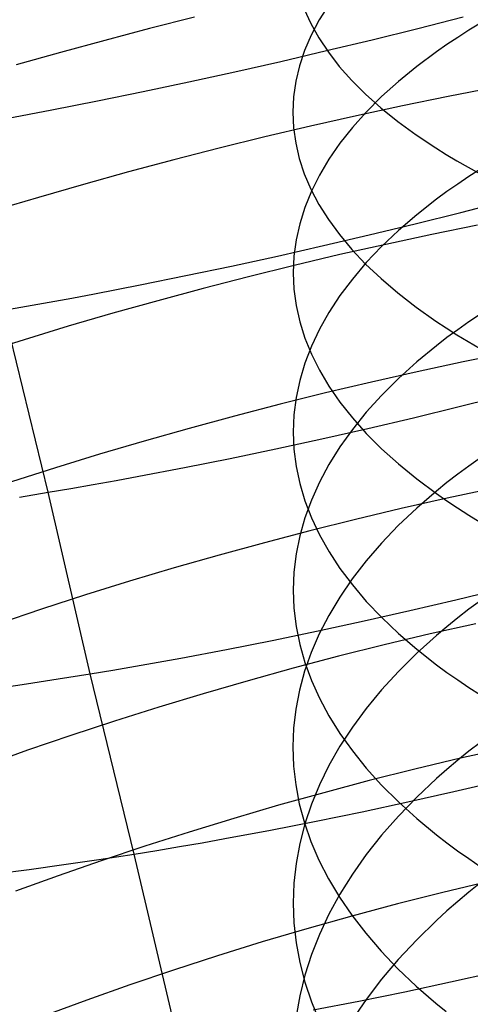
# Model space of a CAD drawing. Extents: x -383 to 1849, y -1185 to -529.
# Tile 117 of 256: x -342 to -337, y -1051 to -1041. Entities that reach past the tile are written whole.
import ezdxf

# ---------------------------------------------------------------- set-up
doc = ezdxf.new("R2010")
doc.units = 0
doc.layers.add('PREDEFINITO', color=7, linetype='CONTINUOUS')

msp = doc.modelspace()

# ---------------------------------------------------------------- linework, layer by layer
at = {"layer": 'PREDEFINITO'}
for p, q in [((-338.927, -1040.477, 662.546), (-338.859, -1040.627, 663.009)), ((-338.673, -1040.432, 656.961), (-338.772, -1040.59, 657.415)), ((-340.07, -1040.562, 506.132), (-340.537, -1040.68, 506.093)), ((-338.772, -1040.59, 657.415), (-338.856, -1040.748, 657.872)), ((-337.745, -1040.677, 475.285), (-337.273, -1040.557, 475.343)), ((-340.537, -1040.68, 506.093), (-341.002, -1040.803, 506.039)), ((-338.859, -1040.627, 663.009), (-338.775, -1040.777, 663.469)), ((-338.22, -1040.795, 475.241), (-337.745, -1040.677, 475.285)), ((-337.215, -1040.697, 652.824), (-337.331, -1040.771, 653.025)), ((-337.095, -1040.623, 652.625), (-337.215, -1040.697, 652.824)), ((-341.002, -1040.803, 506.039), (-341.465, -1040.929, 505.97)), ((-338.856, -1040.748, 657.872), (-338.925, -1040.907, 658.332)), ((-338.775, -1040.777, 663.469), (-338.677, -1040.925, 663.926)), ((-338.696, -1040.909, 475.214), (-338.22, -1040.795, 475.241)), ((-337.331, -1040.771, 653.025), (-337.443, -1040.845, 653.228)), ((-341.465, -1040.929, 505.97), (-341.925, -1041.058, 505.887)), ((-339.172, -1041.021, 475.201), (-338.696, -1040.909, 475.214)), ((-338.925, -1040.907, 658.332), (-338.978, -1041.067, 658.794)), ((-338.677, -1040.925, 663.926), (-338.563, -1041.072, 664.38)), ((-337.552, -1040.921, 653.433), (-337.757, -1041.074, 653.848)), ((-337.443, -1040.845, 653.228), (-337.552, -1040.921, 653.433)), ((-339.65, -1041.129, 475.205), (-339.172, -1041.021, 475.201)), ((-340.127, -1041.233, 475.224), (-339.65, -1041.129, 475.205)), ((-338.978, -1041.067, 658.794), (-339.016, -1041.227, 659.257)), ((-338.563, -1041.072, 664.38), (-338.434, -1041.218, 664.829)), ((-337.757, -1041.074, 653.848), (-337.948, -1041.229, 654.27)), ((-340.603, -1041.334, 475.259), (-340.127, -1041.233, 475.224)), ((-339.016, -1041.227, 659.257), (-339.04, -1041.388, 659.722)), ((-338.434, -1041.218, 664.829), (-338.289, -1041.362, 665.274)), ((-337.948, -1041.229, 654.27), (-338.123, -1041.387, 654.698)), ((-341.079, -1041.431, 475.31), (-340.603, -1041.334, 475.259)), ((-336.953, -1041.294, 506.55), (-337.429, -1041.386, 506.6)), ((-341.553, -1041.525, 475.378), (-341.079, -1041.431, 475.31)), ((-339.04, -1041.388, 659.722), (-339.047, -1041.549, 660.187)), ((-338.289, -1041.362, 665.274), (-338.13, -1041.505, 665.713)), ((-338.123, -1041.387, 654.698), (-338.283, -1041.547, 655.132)), ((-337.429, -1041.386, 506.6), (-337.906, -1041.484, 506.634)), ((-341.789, -1041.57, 475.418), (-341.553, -1041.525, 475.378)), ((-337.906, -1041.484, 506.634), (-338.384, -1041.586, 506.653)), ((-338.13, -1041.505, 665.713), (-337.955, -1041.645, 666.147)), ((-342.024, -1041.614, 475.462), (-341.789, -1041.57, 475.418)), ((-339.047, -1041.549, 660.187), (-339.04, -1041.71, 660.652)), ((-338.384, -1041.586, 506.653), (-338.861, -1041.694, 506.656)), ((-338.283, -1041.547, 655.132), (-338.427, -1041.708, 655.57)), ((-337.955, -1041.645, 666.147), (-337.765, -1041.784, 666.575)), ((-338.861, -1041.694, 506.656), (-339.337, -1041.806, 506.644)), ((-339.04, -1041.71, 660.652), (-339.017, -1041.87, 661.116)), ((-338.427, -1041.708, 655.57), (-338.557, -1041.872, 656.014)), ((-339.337, -1041.806, 506.644), (-339.813, -1041.923, 506.617)), ((-337.765, -1041.784, 666.575), (-337.56, -1041.92, 666.995)), ((-339.813, -1041.923, 506.617), (-340.286, -1042.045, 506.575)), ((-339.017, -1041.87, 661.116), (-338.98, -1042.031, 661.58)), ((-338.557, -1041.872, 656.014), (-338.671, -1042.036, 656.462)), ((-337.56, -1041.92, 666.995), (-337.451, -1041.988, 667.203)), ((-340.286, -1042.045, 506.575), (-340.757, -1042.17, 506.518)), ((-338.98, -1042.031, 661.58), (-338.927, -1042.191, 662.042)), ((-338.671, -1042.036, 656.462), (-338.77, -1042.203, 656.913)), ((-337.451, -1041.988, 667.203), (-337.339, -1042.055, 667.409)), ((-337.339, -1042.055, 667.409), (-337.223, -1042.121, 667.613)), ((-337.223, -1042.121, 667.613), (-337.103, -1042.186, 667.814)), ((-337.095, -1042.14, 652.119), (-337.215, -1042.218, 652.317)), ((-340.757, -1042.17, 506.518), (-341.226, -1042.3, 506.446)), ((-338.927, -1042.191, 662.042), (-338.858, -1042.35, 662.502)), ((-338.77, -1042.203, 656.913), (-338.853, -1042.37, 657.367)), ((-337.215, -1042.218, 652.317), (-337.331, -1042.296, 652.516)), ((-341.226, -1042.3, 506.446), (-341.691, -1042.434, 506.36)), ((-338.858, -1042.35, 662.502), (-338.775, -1042.508, 662.959)), ((-337.331, -1042.296, 652.516), (-337.443, -1042.374, 652.718)), ((-341.691, -1042.434, 506.36), (-342.152, -1042.571, 506.26)), ((-338.853, -1042.37, 657.367), (-338.922, -1042.538, 657.824)), ((-337.552, -1042.454, 652.921), (-337.757, -1042.615, 653.333)), ((-337.443, -1042.374, 652.718), (-337.552, -1042.454, 652.921)), ((-338.922, -1042.538, 657.824), (-338.975, -1042.708, 658.284)), ((-338.775, -1042.508, 662.959), (-338.676, -1042.665, 663.413)), ((-337.3, -1042.59, 475.792), (-336.828, -1042.469, 475.85)), ((-338.676, -1042.665, 663.413), (-338.562, -1042.821, 663.864)), ((-337.757, -1042.615, 653.333), (-337.948, -1042.779, 653.752)), ((-337.775, -1042.709, 475.749), (-337.3, -1042.59, 475.792)), ((-338.975, -1042.708, 658.284), (-339.013, -1042.877, 658.744)), ((-338.251, -1042.824, 475.722), (-337.775, -1042.709, 475.749)), ((-337.124, -1042.723, 507.118), (-337.602, -1042.82, 507.152)), ((-338.728, -1042.936, 475.709), (-338.251, -1042.824, 475.722)), ((-338.562, -1042.821, 663.864), (-338.433, -1042.975, 664.31)), ((-337.948, -1042.779, 653.752), (-338.123, -1042.945, 654.177)), ((-337.602, -1042.82, 507.152), (-338.079, -1042.923, 507.17)), ((-339.205, -1043.044, 475.713), (-338.728, -1042.936, 475.709)), ((-339.013, -1042.877, 658.744), (-339.036, -1043.047, 659.206)), ((-338.079, -1042.923, 507.17), (-338.556, -1043.03, 507.174)), ((-338.433, -1042.975, 664.31), (-338.289, -1043.128, 664.752)), ((-338.123, -1042.945, 654.177), (-338.283, -1043.113, 654.607)), ((-339.683, -1043.148, 475.732), (-339.205, -1043.044, 475.713)), ((-339.036, -1043.047, 659.206), (-339.044, -1043.218, 659.668)), ((-338.556, -1043.03, 507.174), (-339.032, -1043.143, 507.162)), ((-340.16, -1043.248, 475.767), (-339.683, -1043.148, 475.732)), ((-339.032, -1043.143, 507.162), (-339.507, -1043.26, 507.135)), ((-338.283, -1043.113, 654.607), (-338.427, -1043.284, 655.043)), ((-338.289, -1043.128, 664.752), (-338.129, -1043.279, 665.189)), ((-340.635, -1043.344, 475.818), (-340.16, -1043.248, 475.767)), ((-339.507, -1043.26, 507.135), (-339.98, -1043.382, 507.093)), ((-339.044, -1043.218, 659.668), (-339.036, -1043.388, 660.13)), ((-338.427, -1043.284, 655.043), (-338.556, -1043.456, 655.483)), ((-338.129, -1043.279, 665.189), (-337.954, -1043.428, 665.62)), ((-341.11, -1043.436, 475.885), (-340.635, -1043.344, 475.818)), ((-339.98, -1043.382, 507.093), (-340.45, -1043.509, 507.036)), ((-341.582, -1043.524, 475.969), (-341.346, -1043.481, 475.925)), ((-341.346, -1043.481, 475.925), (-341.11, -1043.436, 475.885)), ((-339.036, -1043.388, 660.13), (-339.013, -1043.558, 660.592)), ((-338.556, -1043.456, 655.483), (-338.671, -1043.63, 655.927)), ((-337.954, -1043.428, 665.62), (-337.764, -1043.575, 666.044)), ((-342.052, -1043.607, 476.069), (-341.817, -1043.566, 476.017)), ((-341.817, -1043.566, 476.017), (-341.582, -1043.524, 475.969)), ((-340.45, -1043.509, 507.036), (-340.918, -1043.64, 506.965)), ((-339.013, -1043.558, 660.592), (-338.975, -1043.728, 661.053)), ((-337.764, -1043.575, 666.044), (-337.559, -1043.72, 666.462)), ((-341.592, -1045.501, 476.607), (-342.052, -1043.607, 476.069)), ((-340.918, -1043.64, 506.965), (-341.383, -1043.775, 506.88)), ((-338.671, -1043.63, 655.927), (-338.769, -1043.805, 656.375)), ((-337.095, -1043.647, 651.583), (-337.215, -1043.729, 651.779)), ((-341.383, -1043.775, 506.88), (-341.843, -1043.914, 506.78)), ((-338.975, -1043.728, 661.053), (-338.922, -1043.897, 661.512)), ((-337.559, -1043.72, 666.462), (-337.451, -1043.791, 666.669)), ((-337.451, -1043.791, 666.669), (-337.339, -1043.862, 666.873)), ((-337.215, -1043.729, 651.779), (-337.331, -1043.811, 651.977)), ((-338.922, -1043.897, 661.512), (-338.853, -1044.065, 661.969)), ((-338.769, -1043.805, 656.375), (-338.853, -1043.981, 656.826)), ((-337.443, -1043.893, 652.177), (-337.552, -1043.977, 652.378)), ((-337.331, -1043.811, 651.977), (-337.443, -1043.893, 652.177)), ((-337.339, -1043.862, 666.873), (-337.223, -1043.932, 667.076)), ((-341.843, -1043.914, 506.78), (-342.299, -1044.057, 506.666)), ((-338.853, -1043.981, 656.826), (-338.922, -1044.158, 657.28)), ((-337.552, -1043.977, 652.378), (-337.757, -1044.146, 652.787)), ((-337.223, -1043.932, 667.076), (-337.103, -1044.002, 667.276)), ((-338.853, -1044.065, 661.969), (-338.77, -1044.232, 662.423)), ((-336.797, -1044.049, 507.654), (-337.274, -1044.145, 507.688)), ((-338.922, -1044.158, 657.28), (-338.975, -1044.337, 657.736)), ((-337.757, -1044.146, 652.787), (-337.948, -1044.318, 653.202)), ((-337.274, -1044.145, 507.688), (-337.752, -1044.247, 507.706)), ((-338.77, -1044.232, 662.423), (-338.671, -1044.399, 662.874)), ((-337.752, -1044.247, 507.706), (-338.229, -1044.355, 507.709)), ((-338.975, -1044.337, 657.736), (-339.013, -1044.515, 658.193)), ((-338.229, -1044.355, 507.709), (-338.706, -1044.468, 507.697)), ((-338.671, -1044.399, 662.874), (-338.557, -1044.564, 663.322)), ((-337.948, -1044.318, 653.202), (-338.123, -1044.493, 653.624)), ((-338.706, -1044.468, 507.697), (-339.18, -1044.586, 507.67)), ((-338.123, -1044.493, 653.624), (-338.283, -1044.669, 654.051)), ((-337.315, -1044.609, 476.29), (-336.841, -1044.49, 476.333)), ((-339.18, -1044.586, 507.67), (-339.654, -1044.709, 507.628)), ((-339.013, -1044.515, 658.193), (-339.036, -1044.695, 658.651)), ((-338.557, -1044.564, 663.322), (-338.427, -1044.727, 663.766)), ((-337.791, -1044.725, 476.262), (-337.315, -1044.609, 476.29)), ((-339.654, -1044.709, 507.628), (-340.124, -1044.836, 507.572)), ((-339.036, -1044.695, 658.651), (-339.043, -1044.874, 659.11)), ((-338.283, -1044.669, 654.051), (-338.427, -1044.848, 654.483)), ((-338.427, -1044.727, 663.766), (-338.283, -1044.889, 664.205)), ((-338.267, -1044.837, 476.25), (-337.791, -1044.725, 476.262)), ((-340.124, -1044.836, 507.572), (-340.592, -1044.969, 507.501)), ((-339.043, -1044.874, 659.11), (-339.035, -1045.053, 659.569)), ((-338.745, -1044.945, 476.253), (-338.267, -1044.837, 476.25)), ((-338.427, -1044.848, 654.483), (-338.557, -1045.029, 654.92)), ((-338.283, -1044.889, 664.205), (-338.123, -1045.048, 664.638)), ((-340.592, -1044.969, 507.501), (-341.057, -1045.106, 507.416)), ((-339.222, -1045.048, 476.272), (-338.745, -1044.945, 476.253)), ((-341.057, -1045.106, 507.416), (-341.517, -1045.247, 507.317)), ((-339.699, -1045.148, 476.306), (-339.222, -1045.048, 476.272)), ((-339.035, -1045.053, 659.569), (-339.013, -1045.233, 660.027)), ((-338.557, -1045.029, 654.92), (-338.671, -1045.212, 655.36)), ((-338.123, -1045.048, 664.638), (-337.948, -1045.206, 665.066)), ((-340.175, -1045.243, 476.357), (-339.699, -1045.148, 476.306)), ((-338.671, -1045.212, 655.36), (-338.77, -1045.396, 655.805)), ((-337.948, -1045.206, 665.066), (-337.758, -1045.361, 665.488)), ((-337.215, -1045.228, 651.211), (-337.331, -1045.314, 651.407)), ((-337.095, -1045.143, 651.017), (-337.215, -1045.228, 651.211)), ((-341.517, -1045.247, 507.317), (-341.973, -1045.392, 507.203)), ((-340.649, -1045.334, 476.424), (-340.175, -1045.243, 476.357)), ((-339.013, -1045.233, 660.027), (-338.975, -1045.411, 660.484)), ((-337.331, -1045.314, 651.407), (-337.444, -1045.4, 651.605)), ((-341.357, -1045.461, 476.555), (-341.122, -1045.42, 476.507)), ((-341.122, -1045.42, 476.507), (-340.886, -1045.378, 476.463)), ((-340.886, -1045.378, 476.463), (-340.649, -1045.334, 476.424)), ((-338.975, -1045.411, 660.484), (-338.921, -1045.59, 660.94)), ((-338.77, -1045.396, 655.805), (-338.853, -1045.581, 656.252)), ((-337.758, -1045.361, 665.488), (-337.552, -1045.514, 665.903)), ((-337.444, -1045.4, 651.605), (-337.552, -1045.488, 651.805)), ((-341.89, -1045.55, 476.679), (-341.592, -1045.501, 476.607)), ((-341.592, -1045.501, 476.607), (-341.357, -1045.461, 476.555)), ((-341.155, -1047.388, 477.185), (-341.592, -1045.501, 476.607)), ((-337.552, -1045.488, 651.805), (-337.758, -1045.665, 652.21)), ((-337.552, -1045.514, 665.903), (-337.444, -1045.59, 666.108)), ((-336.963, -1045.46, 508.254), (-337.44, -1045.562, 508.272)), ((-338.853, -1045.581, 656.252), (-338.922, -1045.767, 656.702)), ((-338.921, -1045.59, 660.94), (-338.853, -1045.767, 661.394)), ((-337.44, -1045.562, 508.272), (-337.918, -1045.669, 508.274)), ((-337.444, -1045.59, 666.108), (-337.332, -1045.664, 666.311)), ((-337.918, -1045.669, 508.274), (-338.394, -1045.782, 508.262)), ((-337.758, -1045.665, 652.21), (-337.949, -1045.845, 652.621)), ((-337.332, -1045.664, 666.311), (-337.216, -1045.738, 666.512)), ((-337.216, -1045.738, 666.512), (-337.096, -1045.812, 666.711)), ((-338.922, -1045.767, 656.702), (-338.975, -1045.954, 657.154)), ((-338.394, -1045.782, 508.262), (-338.869, -1045.901, 508.236)), ((-338.853, -1045.767, 661.394), (-338.769, -1045.943, 661.845)), ((-338.869, -1045.901, 508.236), (-339.342, -1046.025, 508.194)), ((-338.769, -1045.943, 661.845), (-338.67, -1046.119, 662.293)), ((-337.949, -1045.845, 652.621), (-338.124, -1046.028, 653.039)), ((-339.342, -1046.025, 508.194), (-339.812, -1046.153, 508.138)), ((-338.975, -1045.954, 657.154), (-339.013, -1046.142, 657.608)), ((-338.124, -1046.028, 653.039), (-338.284, -1046.213, 653.462)), ((-339.013, -1046.142, 657.608), (-339.036, -1046.331, 658.062)), ((-338.67, -1046.119, 662.293), (-338.556, -1046.292, 662.737)), ((-339.812, -1046.153, 508.138), (-340.28, -1046.287, 508.068)), ((-338.284, -1046.213, 653.462), (-338.429, -1046.4, 653.89)), ((-340.28, -1046.287, 508.068), (-340.744, -1046.425, 507.983)), ((-339.036, -1046.331, 658.062), (-339.044, -1046.519, 658.517)), ((-338.556, -1046.292, 662.737), (-338.427, -1046.464, 663.177)), ((-340.744, -1046.425, 507.983), (-341.204, -1046.568, 507.885)), ((-338.429, -1046.4, 653.89), (-338.558, -1046.59, 654.323)), ((-339.044, -1046.519, 658.517), (-339.036, -1046.707, 658.972)), ((-338.427, -1046.464, 663.177), (-338.282, -1046.635, 663.613)), ((-337.351, -1046.618, 476.843), (-336.875, -1046.501, 476.871)), ((-341.204, -1046.568, 507.885), (-341.66, -1046.716, 507.772)), ((-338.558, -1046.59, 654.323), (-338.673, -1046.781, 654.759)), ((-338.282, -1046.635, 663.613), (-338.122, -1046.803, 664.043)), ((-337.828, -1046.73, 476.831), (-337.351, -1046.618, 476.843)), ((-337.095, -1046.629, 650.421), (-337.215, -1046.717, 650.614)), ((-341.66, -1046.716, 507.772), (-342.111, -1046.867, 507.646)), ((-339.036, -1046.707, 658.972), (-339.013, -1046.896, 659.427)), ((-338.306, -1046.838, 476.834), (-337.828, -1046.73, 476.831)), ((-337.215, -1046.717, 650.614), (-337.331, -1046.807, 650.809)), ((-338.783, -1046.941, 476.853), (-338.306, -1046.838, 476.834)), ((-338.673, -1046.781, 654.759), (-338.772, -1046.973, 655.2)), ((-338.122, -1046.803, 664.043), (-337.947, -1046.969, 664.468)), ((-337.142, -1046.867, 508.864), (-337.619, -1046.974, 508.867)), ((-337.331, -1046.807, 650.809), (-337.443, -1046.898, 651.005)), ((-339.26, -1047.04, 476.887), (-338.783, -1046.941, 476.853)), ((-339.013, -1046.896, 659.427), (-338.975, -1047.083, 659.88)), ((-337.947, -1046.969, 664.468), (-337.757, -1047.133, 664.887)), ((-337.443, -1046.898, 651.005), (-337.552, -1046.989, 651.203)), ((-339.736, -1047.135, 476.937), (-339.26, -1047.04, 476.887)), ((-338.772, -1046.973, 655.2), (-338.856, -1047.167, 655.643)), ((-337.619, -1046.974, 508.867), (-338.095, -1047.087, 508.855)), ((-337.552, -1046.989, 651.203), (-337.757, -1047.174, 651.605)), ((-340.211, -1047.224, 477.004), (-339.736, -1047.135, 476.937)), ((-338.975, -1047.083, 659.88), (-338.922, -1047.271, 660.332)), ((-338.856, -1047.167, 655.643), (-338.925, -1047.362, 656.089)), ((-338.095, -1047.087, 508.855), (-338.57, -1047.206, 508.828)), ((-337.757, -1047.174, 651.605), (-337.948, -1047.363, 652.013)), ((-337.757, -1047.133, 664.887), (-337.552, -1047.294, 665.299)), ((-340.684, -1047.309, 477.086), (-340.448, -1047.267, 477.043)), ((-340.448, -1047.267, 477.043), (-340.211, -1047.224, 477.004)), ((-338.57, -1047.206, 508.828), (-339.042, -1047.331, 508.787)), ((-338.922, -1047.271, 660.332), (-338.853, -1047.457, 660.782)), ((-341.155, -1047.388, 477.185), (-340.92, -1047.349, 477.134)), ((-340.92, -1047.349, 477.134), (-340.684, -1047.309, 477.086)), ((-339.042, -1047.331, 508.787), (-339.512, -1047.461, 508.731)), ((-338.925, -1047.362, 656.089), (-338.978, -1047.558, 656.536)), ((-337.948, -1047.363, 652.013), (-338.123, -1047.554, 652.427)), ((-337.552, -1047.294, 665.299), (-337.443, -1047.374, 665.502)), ((-337.443, -1047.374, 665.502), (-337.331, -1047.452, 665.703)), ((-341.817, -1047.492, 477.353), (-341.487, -1047.441, 477.265)), ((-341.487, -1047.441, 477.265), (-341.155, -1047.388, 477.185)), ((-340.698, -1049.263, 477.796), (-341.155, -1047.388, 477.185)), ((-339.512, -1047.461, 508.731), (-339.979, -1047.595, 508.661)), ((-338.853, -1047.457, 660.782), (-338.77, -1047.642, 661.23)), ((-337.331, -1047.452, 665.703), (-337.215, -1047.53, 665.903)), ((-342.146, -1047.54, 477.45), (-341.817, -1047.492, 477.353)), ((-338.978, -1047.558, 656.536), (-339.016, -1047.755, 656.986)), ((-338.123, -1047.554, 652.427), (-338.283, -1047.747, 652.847)), ((-337.215, -1047.53, 665.903), (-337.095, -1047.608, 666.101)), ((-339.979, -1047.595, 508.661), (-340.442, -1047.735, 508.577)), ((-338.77, -1047.642, 661.23), (-338.671, -1047.826, 661.674)), ((-340.442, -1047.735, 508.577), (-340.901, -1047.88, 508.479)), ((-339.016, -1047.755, 656.986), (-339.039, -1047.952, 657.436)), ((-338.283, -1047.747, 652.847), (-338.427, -1047.943, 653.272)), ((-340.901, -1047.88, 508.479), (-341.356, -1048.03, 508.367)), ((-338.671, -1047.826, 661.674), (-338.557, -1048.009, 662.115)), ((-339.039, -1047.952, 657.436), (-339.047, -1048.149, 657.887)), ((-338.427, -1047.943, 653.272), (-338.557, -1048.141, 653.701)), ((-341.356, -1048.03, 508.367), (-341.806, -1048.183, 508.241)), ((-338.557, -1048.009, 662.115), (-338.427, -1048.19, 662.552)), ((-341.806, -1048.183, 508.241), (-342.25, -1048.342, 508.102)), ((-339.047, -1048.149, 657.887), (-339.04, -1048.347, 658.338)), ((-338.557, -1048.141, 653.701), (-338.671, -1048.341, 654.134)), ((-338.427, -1048.19, 662.552), (-338.283, -1048.369, 662.984)), ((-337.215, -1048.194, 649.988), (-337.331, -1048.287, 650.18)), ((-336.825, -1048.159, 509.477), (-337.302, -1048.266, 509.48)), ((-337.095, -1048.101, 649.797), (-337.215, -1048.194, 649.988)), ((-337.302, -1048.266, 509.48), (-337.778, -1048.38, 509.468)), ((-337.331, -1048.287, 650.18), (-337.443, -1048.382, 650.375)), ((-339.04, -1048.347, 658.338), (-339.017, -1048.544, 658.788)), ((-338.671, -1048.341, 654.134), (-338.77, -1048.542, 654.571)), ((-338.283, -1048.369, 662.984), (-338.123, -1048.545, 663.411)), ((-337.778, -1048.38, 509.468), (-338.253, -1048.499, 509.441)), ((-337.443, -1048.382, 650.375), (-337.552, -1048.477, 650.571)), ((-338.253, -1048.499, 509.441), (-338.725, -1048.624, 509.4)), ((-337.552, -1048.477, 650.571), (-337.757, -1048.67, 650.969)), ((-337.372, -1048.612, 477.441), (-336.896, -1048.5, 477.453)), ((-339.017, -1048.544, 658.788), (-338.979, -1048.74, 659.237)), ((-338.77, -1048.542, 654.571), (-338.853, -1048.745, 655.011)), ((-338.123, -1048.545, 663.411), (-337.948, -1048.72, 663.832)), ((-338.725, -1048.624, 509.4), (-339.195, -1048.755, 509.344)), ((-337.757, -1048.67, 650.969), (-337.948, -1048.867, 651.374)), ((-337.849, -1048.72, 477.445), (-337.372, -1048.612, 477.441)), ((-339.195, -1048.755, 509.344), (-339.662, -1048.891, 509.275)), ((-338.979, -1048.74, 659.237), (-338.926, -1048.936, 659.685)), ((-338.853, -1048.745, 655.011), (-338.922, -1048.949, 655.453)), ((-338.326, -1048.823, 477.463), (-337.849, -1048.72, 477.445)), ((-337.948, -1048.72, 663.832), (-337.758, -1048.892, 664.247)), ((-339.662, -1048.891, 509.275), (-340.125, -1049.033, 509.191)), ((-338.803, -1048.921, 477.498), (-338.326, -1048.823, 477.463)), ((-337.948, -1048.867, 651.374), (-338.123, -1049.066, 651.784)), ((-337.758, -1048.892, 664.247), (-337.553, -1049.061, 664.656)), ((-339.754, -1049.102, 477.615), (-339.279, -1049.014, 477.548)), ((-339.279, -1049.014, 477.548), (-338.803, -1048.921, 477.498)), ((-338.922, -1048.949, 655.453), (-338.975, -1049.154, 655.897)), ((-338.926, -1048.936, 659.685), (-338.858, -1049.131, 660.131)), ((-340.125, -1049.033, 509.191), (-340.585, -1049.18, 509.094)), ((-339.991, -1049.144, 477.654), (-339.754, -1049.102, 477.615)), ((-338.123, -1049.066, 651.784), (-338.283, -1049.268, 652.2)), ((-337.553, -1049.061, 664.656), (-337.444, -1049.145, 664.858)), ((-340.585, -1049.18, 509.094), (-341.039, -1049.331, 508.983)), ((-340.463, -1049.225, 477.745), (-340.227, -1049.185, 477.697)), ((-340.227, -1049.185, 477.697), (-339.991, -1049.144, 477.654)), ((-338.975, -1049.154, 655.897), (-339.013, -1049.36, 656.343)), ((-338.858, -1049.131, 660.131), (-338.775, -1049.325, 660.575)), ((-337.444, -1049.145, 664.858), (-337.332, -1049.227, 665.058)), ((-341.428, -1049.372, 477.983), (-341.064, -1049.319, 477.885)), ((-341.064, -1049.319, 477.885), (-340.698, -1049.263, 477.796)), ((-340.698, -1049.263, 477.796), (-340.463, -1049.225, 477.745)), ((-340.256, -1051.127, 478.446), (-340.698, -1049.263, 477.796)), ((-338.283, -1049.268, 652.2), (-338.427, -1049.472, 652.62)), ((-337.332, -1049.227, 665.058), (-337.216, -1049.309, 665.256)), ((-337.216, -1049.309, 665.256), (-337.096, -1049.391, 665.452)), ((-342.15, -1049.469, 478.209), (-341.79, -1049.422, 478.091)), ((-341.79, -1049.422, 478.091), (-341.428, -1049.372, 477.983)), ((-341.039, -1049.331, 508.983), (-341.489, -1049.487, 508.858)), ((-339.013, -1049.36, 656.343), (-339.036, -1049.566, 656.79)), ((-338.775, -1049.325, 660.575), (-338.676, -1049.518, 661.015)), ((-341.489, -1049.487, 508.858), (-341.933, -1049.648, 508.72)), ((-338.676, -1049.518, 661.015), (-338.562, -1049.709, 661.452)), ((-338.427, -1049.472, 652.62), (-338.557, -1049.678, 653.046)), ((-339.036, -1049.566, 656.79), (-339.044, -1049.772, 657.237)), ((-337.009, -1049.548, 510.123), (-337.485, -1049.661, 510.111)), ((-337.095, -1049.561, 649.143), (-337.215, -1049.657, 649.332)), ((-338.557, -1049.678, 653.046), (-338.671, -1049.887, 653.475)), ((-338.562, -1049.709, 661.452), (-338.433, -1049.899, 661.885)), ((-337.485, -1049.661, 510.111), (-337.959, -1049.781, 510.085)), ((-337.215, -1049.657, 649.332), (-337.331, -1049.754, 649.522)), ((-339.044, -1049.772, 657.237), (-339.036, -1049.978, 657.684)), ((-337.959, -1049.781, 510.085), (-338.431, -1049.907, 510.044)), ((-337.331, -1049.754, 649.522), (-337.444, -1049.853, 649.715)), ((-338.431, -1049.907, 510.044), (-338.901, -1050.039, 509.989)), ((-338.671, -1049.887, 653.475), (-338.77, -1050.097, 653.908)), ((-338.433, -1049.899, 661.885), (-338.288, -1050.086, 662.313)), ((-337.444, -1049.853, 649.715), (-337.552, -1049.952, 649.909)), ((-338.901, -1050.039, 509.989), (-339.367, -1050.176, 509.92)), ((-339.036, -1049.978, 657.684), (-339.013, -1050.184, 658.131)), ((-337.552, -1049.952, 649.909), (-337.758, -1050.153, 650.303)), ((-338.77, -1050.097, 653.908), (-338.853, -1050.308, 654.343)), ((-338.288, -1050.086, 662.313), (-338.129, -1050.271, 662.736)), ((-339.367, -1050.176, 509.92), (-339.829, -1050.319, 509.837)), ((-339.013, -1050.184, 658.131), (-338.975, -1050.39, 658.577)), ((-337.758, -1050.153, 650.303), (-337.949, -1050.357, 650.703)), ((-339.829, -1050.319, 509.837), (-340.288, -1050.468, 509.74)), ((-338.853, -1050.308, 654.343), (-338.922, -1050.521, 654.781)), ((-338.129, -1050.271, 662.736), (-337.954, -1050.454, 663.154)), ((-338.975, -1050.39, 658.577), (-338.922, -1050.595, 659.021)), ((-337.949, -1050.357, 650.703), (-338.124, -1050.564, 651.109)), ((-340.288, -1050.468, 509.74), (-340.742, -1050.621, 509.63)), ((-338.922, -1050.521, 654.781), (-338.975, -1050.735, 655.222)), ((-337.954, -1050.454, 663.154), (-337.764, -1050.634, 663.566)), ((-337.405, -1050.591, 478.097), (-336.928, -1050.483, 478.094)), ((-340.742, -1050.621, 509.63), (-341.19, -1050.78, 509.506)), ((-338.922, -1050.595, 659.021), (-338.853, -1050.799, 659.463)), ((-338.124, -1050.564, 651.109), (-338.284, -1050.774, 651.52)), ((-337.883, -1050.693, 478.116), (-337.405, -1050.591, 478.097)), ((-337.764, -1050.634, 663.566), (-337.559, -1050.812, 663.971)), ((-338.975, -1050.735, 655.222), (-339.013, -1050.949, 655.663)), ((-338.36, -1050.791, 478.15), (-337.883, -1050.693, 478.116)), ((-341.19, -1050.78, 509.506), (-341.633, -1050.943, 509.369)), ((-338.853, -1050.799, 659.463), (-338.77, -1051.002, 659.903)), ((-338.836, -1050.883, 478.2), (-338.36, -1050.791, 478.15)), ((-338.284, -1050.774, 651.52), (-338.429, -1050.986, 651.936)), ((-337.559, -1050.812, 663.971), (-337.45, -1050.899, 664.171))]:
    msp.add_line(p, q, dxfattribs=at)

doc.saveas('drawing.dxf')
